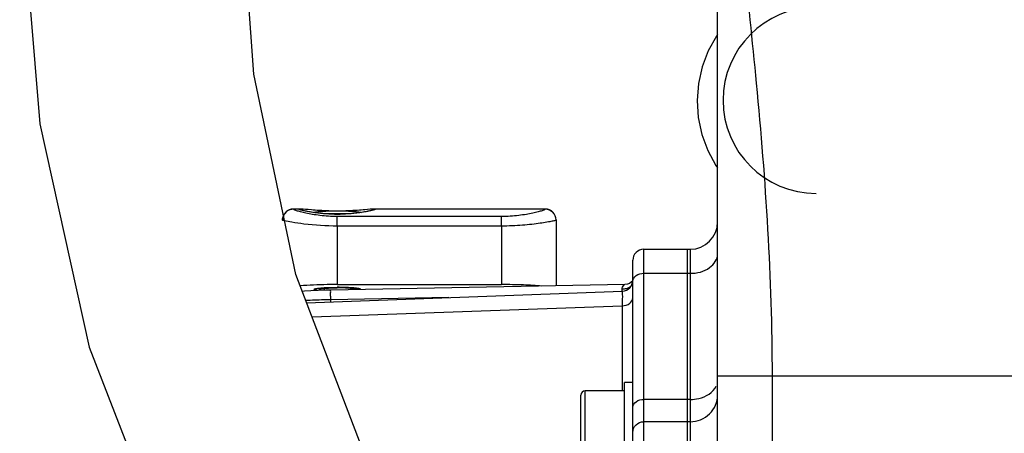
# Model space of a CAD drawing. Header units: millimetres. Extents: x 0 to 8410, y 0 to 5940.
# Tile 10 of 122: x 1811 to 1991, y 3446 to 3522. Entities that reach past the tile are written whole.
import ezdxf

# ---------------------------------------------------------------- set-up
doc = ezdxf.new("R2010")
doc.units = ezdxf.units.MM
doc.header["$LTSCALE"] = 462.55
doc.layers.get('0').update_dxf_attribs({"linetype": 'CONTINUOUS'})
for name, color, linetype in [('03___PRT_ALL_CURVES', 7, 'CONTINUOUS'), ('204101000016_DXF_DIMENSION', 7, 'CONTINUOUS'), ('304102000035DXF_CONTINUOUS_LINE', 7, 'CONTINUOUS'), ('304103000018DXF_CONTINUOUS_LINE', 7, 'CONTINUOUS'), ('304105000087DXF_CONTINUOUS_LINE', 7, 'CONTINUOUS'), ('304107000013DXF_CONTINUOUS_LINE', 7, 'CONTINUOUS'), ('501023000046DXF_CONTINUOUS_LINE', 7, 'CONTINUOUS'), ('501023000047DXF_CONTINUOUS_LINE', 7, 'CONTINUOUS'), ('501038000004DXF_CONTINUOUS_LINE', 7, 'CONTINUOUS'), ('504001000008DXF_CONTINUOUS_LINE', 7, 'CONTINUOUS'), ('R6-3BUXIAN-2DXF_CONTINUOUS_LINE', 7, 'CONTINUOUS')]:
    doc.layers.add(name, color=color, linetype=linetype)
doc.styles.get("Standard").update_dxf_attribs({"font": 'txt', "width": 0.7})
doc.dimstyles.new('DIMSTYLE_4', dxfattribs={"dimtxt": 90, "dimasz": 50, "dimexe": 1.5, "dimexo": 0, "dimgap": 2.25, "dimtad": 1, "dimdsep": 46, "dimtxsty": 'Standard', "dimblk": '_FILLED', "dimblk1": '_FILLED', "dimblk2": '_FILLED', "dimcen": 0.09, "dimclrt": 5, "dimazin": 2, "dimtp": 0.01, "dimtm": 0.01, "dimtfac": 1, "dimtofl": 0, "dimtmove": 0, "dimatfit": 3, "dimldrblk": '_FILLED', "dimfxl": 1, "dimtolj": 1, "dimarcsym": 0})

# ---------------------------------------------------------------- blocks, each defined once
blk = doc.blocks.new('_FILLED')
at = {"color": 0, "linetype": 'ByBlock'}
blk.add_solid([(0, 0), (-1, 0.17), (-1, -0.17)], dxfattribs=at)
blk = doc.blocks.new('*D9')
at = {"layer": '204101000016_DXF_DIMENSION', "color": 2, "linetype": 'Continuous'}
for p, q in [((1813.23, 4163.24), (1813.23, 4734.18)), ((2265.73, 3121.36), (2265.73, 4734.18)), ((1813.23, 4719.18), (2039.48, 4719.18)), ((2265.73, 4719.18), (2039.48, 4719.18))]:
    blk.add_line(p, q, dxfattribs=at)
at = {"layer": '204101000016_DXF_DIMENSION', "color": 2, "linetype": 'Continuous', "xscale": 50, "yscale": 50, "zscale": 50, "rotation": 180}
blk.add_blockref('_FILLED', (1813.23, 4719.18), dxfattribs=at)
at = {"layer": '204101000016_DXF_DIMENSION', "color": 2, "linetype": 'Continuous', "xscale": 50, "yscale": 50, "zscale": 50}
blk.add_blockref('_FILLED', (2265.73, 4719.18), dxfattribs=at)

msp = doc.modelspace()

# ---------------------------------------------------------------- linework, layer by layer
at = {"layer": '03___PRT_ALL_CURVES', "color": 4, "linetype": 'Continuous'}
msp.add_arc((1956.73067, 3506.85928), 17, 90, 270, dxfattribs=at)
at = {"layer": '304102000035DXF_CONTINUOUS_LINE', "color": 7, "linetype": 'Continuous'}
for p, q in [((1925.23067, 3479.67982), (1933.23067, 3479.67982)), ((1933.23067, 3325.71747), (1933.23067, 3479.67884)), ((1923.23067, 3322.35928), (1923.23067, 3477.68183)), ((1863.62903, 3469.92919), (1921.30223, 3472.01737)), ((1921.7632, 3473.23207), (1868.03599, 3472.21894)), ((1922.96092, 3473.65018), (1922.63437, 3473.44318))]:
    msp.add_line(p, q, dxfattribs=at)
at = {"layer": '304102000035DXF_CONTINUOUS_LINE', "color": 9, "linetype": 'Continuous'}
for p, q in [((1925.23067, 3320.35928), (1925.23067, 3479.67981)), ((1925.23067, 3475.28642), (1933.23067, 3475.28642)), ((1889.61425, 3470.87004), (1868.03881, 3470.46301)), ((1868.03881, 3470.08885), (1868.03881, 3470.46301)), ((1864.62382, 3467.33077), (1921.30047, 3469.38289)), ((1921.30047, 3469.38289), (1921.30047, 3453.85928)), ((1933.23067, 3452.27693), (1925.23067, 3452.27693)), ((1933.23067, 3448.21131), (1925.23067, 3448.21131))]:
    msp.add_line(p, q, dxfattribs=at)
at = {"layer": '304102000035DXF_CONTINUOUS_LINE', "color": 7, "linetype": 'Continuous'}
for points in [[(1923.23067, 3473.91416), (1923.19771, 3473.87201), (1922.96092, 3473.65018)], [(1868.03599, 3472.21893), (1867.1363, 3472.1981), (1865.72774, 3472.14956), (1864.42092, 3472.08559), (1863.23524, 3472.00904), (1862.84505, 3471.97698)], [(1922.63437, 3473.44318), (1922.24012, 3473.29511), (1921.78063, 3473.23236)]]:
    msp.add_lwpolyline(points, dxfattribs=at)
for centre, start, end in [((1925.23067, 3477.67982), 90, 180.000069), ((1921.23067, 3474.01608), 272.0735946, 359.9999981)]:
    msp.add_arc(centre, 2, start, end, dxfattribs=at)
at = {"layer": '304102000035DXF_CONTINUOUS_LINE', "color": 9, "linetype": 'Continuous'}
for centre, radius, start, end in [((1834.72069, 3473.08598), 86.55956, 359.2950193, 359.5369279), ((1869.4188, 3368.2832), 102.18715, 91.5060504, 93.33107), ((1869.88058, 3353.94392), 116.53364, 90.905577, 91.5477205)]:
    msp.add_arc(centre, radius, start, end, dxfattribs=at)
for points, knots in [([(1923.23067, 3473.8722), (1923.23067, 3474.25852), (1923.82593, 3475.09948), (1924.73946, 3475.28642), (1925.23067, 3475.28642)], [0, 0, 0, 0, 0.440232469, 1, 1, 1, 1]), ([(1868.03881, 3470.46301), (1868.03492, 3470.692), (1868.04087, 3471.09695), (1867.99546, 3471.68322), (1868.0757, 3471.95395), (1867.99272, 3472.21533), (1868.03599, 3472.21883)], [0, 0, 0, 0, 0.391235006, 0.713843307, 0.925844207, 1, 1, 1, 1]), ([(1921.30304, 3472.01739), (1921.36053, 3472.02022), (1921.23043, 3471.64608), (1921.35604, 3471.27976), (1921.28284, 3470.38081), (1921.30238, 3469.75577), (1921.30047, 3469.38289)], [0, 0, 0, 0, 0.065545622, 0.25983809, 0.575391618, 1, 1, 1, 1]), ([(1921.35381, 3472.74511), (1921.41052, 3472.87817), (1921.54755, 3473.03355), (1921.70657, 3473.22866), (1921.78033, 3473.23217)], [0, 0, 0, 0, 0.662030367, 1, 1, 1, 1]), ([(1922.88794, 3472.89844), (1922.85358, 3472.86884), (1922.78017, 3472.8116), (1922.70213, 3472.76092), (1922.66124, 3472.73657)], [0, 0, 0, 0, 0.488007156, 1, 1, 1, 1]), ([(1921.30047, 3469.38287), (1921.7787, 3469.39467), (1922.66446, 3469.59521), (1923.23067, 3470.41907), (1923.23067, 3470.79622)], [0, 0, 0, 0, 0.559157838, 1, 1, 1, 1]), ([(1923.23067, 3450.86271), (1923.23067, 3451.24903), (1923.82593, 3452.08999), (1924.73946, 3452.27693), (1925.23067, 3452.27693)], [0, 0, 0, 0, 0.440232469, 1, 1, 1, 1]), ([(1923.23067, 3446.25502), (1923.23067, 3446.75576), (1923.66819, 3447.80451), (1924.72204, 3448.21131), (1925.23067, 3448.21131)], [0, 0, 0, 0, 0.49609457, 1, 1, 1, 1])]:
    msp.add_open_spline(points, degree=3, knots=knots, dxfattribs=at)
for points in [[(1921.27742, 3472.3864), (1921.27848, 3472.50865), (1921.30588, 3472.63265), (1921.35381, 3472.74511)], [(1922.02828, 3472.48263), (1921.78364, 3472.4208), (1921.52973, 3472.3898), (1921.27742, 3472.38635)], [(1922.66124, 3472.73657), (1922.46592, 3472.62025), (1922.24869, 3472.53833), (1922.02828, 3472.48263)]]:
    msp.add_open_spline(points, degree=3, dxfattribs=at)
at = {"layer": '304103000018DXF_CONTINUOUS_LINE', "color": 7, "linetype": 'Continuous'}
for p, q in [((1938.73067, 3323.35928), (1938.73067, 3632.85928)), ((1933.23067, 3479.67982), (1933.73067, 3479.67982)), ((1933.23067, 3317.35928), (1933.23067, 3479.67884))]:
    msp.add_line(p, q, dxfattribs=at)
at = {"layer": '304103000018DXF_CONTINUOUS_LINE', "color": 9, "linetype": 'Continuous'}
for p, q in [((1933.73067, 3479.67979), (1933.73067, 3341.17702)), ((1933.23067, 3475.28642), (1933.73067, 3475.28642)), ((1938.73067, 3456.58568), (2007.18697, 3456.58498)), ((1948.73067, 3320.35928), (1948.73067, 3456.58565)), ((1933.73067, 3452.27693), (1933.23067, 3452.27693)), ((1933.73067, 3448.21131), (1933.23067, 3448.21131))]:
    msp.add_line(p, q, dxfattribs=at)
at = {"layer": '304103000018DXF_CONTINUOUS_LINE', "color": 7, "linetype": 'Continuous'}
msp.add_arc((1933.73067, 3484.67982), 5, 270, 359.9998137, dxfattribs=at)
at = {"layer": '304103000018DXF_CONTINUOUS_LINE', "color": 9, "linetype": 'Continuous'}
for points, knots in [([(1948.73067, 3456.58565), (1948.73441, 3474.40245), (1946.50696, 3507.72155), (1942.49945, 3540.80794), (1941.28723, 3556.27355)], [0, 0, 0, 0, 0.53456, 1, 1, 1, 1]), ([(1933.73067, 3475.28642), (1934.95865, 3475.28642), (1937.24226, 3475.75402), (1938.73067, 3477.85617), (1938.73067, 3478.82195)], [0, 0, 0, 0, 0.559760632, 1, 1, 1, 1]), ([(1933.73067, 3452.27693), (1934.24892, 3452.27693), (1936.04746, 3452.45545), (1937.9393, 3453.52882), (1938.48595, 3454.71992)], [0, 0, 0, 0, 0.283380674, 1, 1, 1, 1]), ([(1933.73067, 3448.21131), (1935.00221, 3448.21131), (1937.63657, 3449.22864), (1938.73067, 3451.85022), (1938.73067, 3453.10205)], [0, 0, 0, 0, 0.503904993, 1, 1, 1, 1])]:
    msp.add_open_spline(points, degree=3, knots=knots, dxfattribs=at)
at = {"layer": '304105000087DXF_CONTINUOUS_LINE', "color": 7, "linetype": 'Continuous'}
msp.add_arc((1869.23351, 3424.7077), 48.02402, 89.1211963, 90.0033806, dxfattribs=at)
for points, knots in [([(1864.98068, 3472.36131), (1864.98068, 3472.3752), (1865.00696, 3472.40879), (1865.11592, 3472.45979), (1865.352, 3472.51788), (1865.74022, 3472.57639), (1866.04892, 3472.60785), (1866.22542, 3472.62323)], [0, 0, 0, 0, 0.032214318, 0.0870774, 0.281581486, 0.589161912, 1, 1, 1, 1]), ([(1865.74045, 3472.14996), (1865.63125, 3472.16365), (1865.44301, 3472.18929), (1865.19974, 3472.24217), (1865.0575, 3472.28273), (1864.98068, 3472.33653), (1864.98068, 3472.36131)], [0, 0, 0, 0, 0.410445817, 0.714314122, 0.907579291, 1, 1, 1, 1]), ([(1865.98068, 3472.36131), (1865.98068, 3472.37191), (1866.00068, 3472.39754), (1866.08365, 3472.43648), (1866.16459, 3472.45633), (1866.22712, 3472.46951)], [0, 0, 0, 0, 0.114522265, 0.309387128, 1, 1, 1, 1]), ([(1866.22712, 3472.25311), (1866.16459, 3472.2663), (1866.08365, 3472.28614), (1866.00068, 3472.32509), (1865.98068, 3472.35071), (1865.98068, 3472.36131)], [0, 0, 0, 0, 0.690612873, 0.885477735, 1, 1, 1, 1]), ([(1866.22542, 3472.62323), (1866.68406, 3472.6632), (1867.68583, 3472.7153), (1868.68844, 3472.73172), (1869.23067, 3472.73172)], [0, 0, 0, 0, 0.459185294, 1, 1, 1, 1]), ([(1866.22712, 3472.46951), (1866.38866, 3472.50357), (1866.78793, 3472.55291), (1867.47505, 3472.60445), (1868.3135, 3472.63701), (1868.91597, 3472.64457), (1869.23067, 3472.64457)], [0, 0, 0, 0, 0.164444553, 0.399868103, 0.686528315, 1, 1, 1, 1]), ([(1872.23422, 3472.46951), (1872.07269, 3472.50357), (1871.67341, 3472.55291), (1870.9863, 3472.60445), (1870.14784, 3472.63701), (1869.54537, 3472.64457), (1869.23067, 3472.64457)], [0, 0, 0, 0, 0.164444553, 0.399868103, 0.686528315, 1, 1, 1, 1]), ([(1872.23593, 3472.62323), (1872.07213, 3472.6375), (1871.31793, 3472.69259), (1870.56174, 3472.71696), (1869.97007, 3472.72608)], [0, 0, 0, 0, 0.217433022, 1, 1, 1, 1]), ([(1872.48067, 3472.36131), (1872.48067, 3472.37191), (1872.46066, 3472.39754), (1872.37769, 3472.43648), (1872.29675, 3472.45633), (1872.23422, 3472.46951)], [0, 0, 0, 0, 0.114522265, 0.309387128, 1, 1, 1, 1]), ([(1873.48067, 3472.36131), (1873.48067, 3472.3752), (1873.45438, 3472.40879), (1873.34542, 3472.45979), (1873.10934, 3472.51788), (1872.72112, 3472.57639), (1872.41242, 3472.60785), (1872.23593, 3472.62323)], [0, 0, 0, 0, 0.032214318, 0.0870774, 0.281581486, 0.589161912, 1, 1, 1, 1])]:
    msp.add_open_spline(points, degree=3, knots=knots, dxfattribs=at)
at = {"layer": '304107000013DXF_CONTINUOUS_LINE', "color": 7, "linetype": 'Continuous'}
for p, q in [((1862.40663, 3487.02067), (1861.23067, 3487.02067)), ((1863.41639, 3486.95304), (1863.01533, 3486.98714)), ((1907.23067, 3487.02067), (1876.05481, 3487.02067)), ((1859.23067, 3484.98272), (1859.23067, 3485.02067)), ((1909.23067, 3485.02067), (1909.23067, 3472.99574)), ((1869.23067, 3473.23287), (1899.23067, 3473.23287))]:
    msp.add_line(p, q, dxfattribs=at)
at = {"layer": '304107000013DXF_CONTINUOUS_LINE', "color": 9, "linetype": 'Continuous'}
for p, q in [((1861.23067, 3486.98072), (1861.23067, 3487.02067)), ((1864.78302, 3486.39287), (1864.82457, 3486.38937)), ((1873.63775, 3486.38945), (1873.67829, 3486.39287)), ((1907.23067, 3487.02067), (1907.23067, 3486.98072)), ((1899.23067, 3485.65676), (1869.23067, 3485.65676)), ((1869.23067, 3483.89927), (1869.23067, 3485.65676)), ((1899.23067, 3483.89927), (1899.23067, 3485.65676)), ((1869.23078, 3483.89927), (1869.23067, 3473.23287)), ((1899.23057, 3483.89927), (1869.23078, 3483.89927)), ((1899.23057, 3483.89927), (1899.23067, 3473.23287))]:
    msp.add_line(p, q, dxfattribs=at)
at = {"layer": '304107000013DXF_CONTINUOUS_LINE', "color": 7, "linetype": 'Continuous'}
for points in [[(1863.01533, 3486.98714), (1862.84846, 3486.99991), (1862.70318, 3487.00963), (1862.57806, 3487.0163), (1862.47098, 3487.01993), (1862.40575, 3487.02067)], [(1869.23067, 3486.05643), (1868.84137, 3486.05897), (1868.35731, 3486.0692), (1867.88688, 3486.08669), (1867.43234, 3486.11068), (1866.99566, 3486.14032), (1866.57846, 3486.17474), (1866.18203, 3486.21304), (1865.80731, 3486.25431), (1865.45493, 3486.29771), (1865.12524, 3486.34245), (1864.81835, 3486.38779), (1864.53416, 3486.43307), (1864.27236, 3486.47773), (1864.03228, 3486.5213), (1863.81308, 3486.56343), (1863.61387, 3486.60383), (1863.43376, 3486.64228), (1863.27187, 3486.67858), (1863.12745, 3486.71258), (1862.99998, 3486.74409), (1862.88887, 3486.77295), (1862.79341, 3486.79907), (1862.71257, 3486.82244), (1862.64532, 3486.8431), (1862.59097, 3486.86095), (1862.54941, 3486.87572), (1862.52138, 3486.88666), (1862.51758, 3486.88825)], [(1864.501, 3486.8578), (1863.91046, 3486.90905), (1863.41639, 3486.95304)], [(1867.69089, 3486.6694), (1867.30738, 3486.68209), (1866.84181, 3486.70172), (1866.39589, 3486.72432), (1865.97101, 3486.74919), (1865.56832, 3486.77563), (1865.18869, 3486.80298), (1864.83278, 3486.83057), (1864.501, 3486.8578)], [(1875.95304, 3486.89237), (1875.95266, 3486.89219), (1875.94007, 3486.8867), (1875.91214, 3486.8758), (1875.87068, 3486.86106), (1875.81645, 3486.84323), (1875.74932, 3486.82261), (1875.6686, 3486.79926), (1875.57327, 3486.77316), (1875.46228, 3486.74432), (1875.33494, 3486.71283), (1875.19068, 3486.67886), (1875.02898, 3486.64258), (1874.8491, 3486.60417), (1874.65016, 3486.56381), (1874.43127, 3486.52172), (1874.19155, 3486.47818), (1873.93014, 3486.43356), (1873.64638, 3486.38831), (1873.33995, 3486.343), (1873.01076, 3486.29828), (1872.65889, 3486.25488), (1872.2847, 3486.21359), (1871.88882, 3486.17528), (1871.47218, 3486.14081), (1871.03603, 3486.1111), (1870.582, 3486.08703), (1870.11203, 3486.06944), (1869.62836, 3486.05908), (1869.23067, 3486.05643)], [(1874.26487, 3486.88387), (1873.95703, 3486.85752), (1873.62483, 3486.83027), (1873.26847, 3486.80266), (1872.88838, 3486.77531), (1872.4852, 3486.74887), (1872.05981, 3486.72401), (1871.61336, 3486.70144), (1871.14725, 3486.68184), (1870.77184, 3486.66947)], [(1876.0554, 3487.02067), (1875.9899, 3487.01992), (1875.88266, 3487.01627), (1875.75736, 3487.00959), (1875.61187, 3486.99984), (1875.44475, 3486.98704), (1875.25528, 3486.97132), (1874.26487, 3486.88387)]]:
    msp.add_lwpolyline(points, dxfattribs=at)
for centre, start, end in [((1861.23067, 3485.02067), 90, 179.9999999), ((1907.23067, 3485.02067), 0, 90)]:
    msp.add_arc(centre, 2, start, end, dxfattribs=at)
at = {"layer": '304107000013DXF_CONTINUOUS_LINE', "color": 9, "linetype": 'Continuous'}
for centre, radius, start, end in [((1861.23025, 3484.98055), 2.00017, 89.9880661, 156.0108681), ((1907.23164, 3484.98168), 1.99904, 1.1014666, 90.0278863), ((1861.20743, 3484.98271), 1.97676, 179.1622954, 179.9997637), ((1861.21158, 3484.98266), 1.98091, 178.9167535, 179.1625066), ((1907.24976, 3484.98266), 1.98091, 0.8374934, 1.0832483), ((1907.25391, 3484.98271), 1.97676, 0.0002363, 0.8377046)]:
    msp.add_arc(centre, radius, start, end, dxfattribs=at)
for points, knots in [([(1869.23067, 3485.65676), (1868.68999, 3485.65677), (1867.63386, 3485.68782), (1866.11466, 3485.82008), (1864.73913, 3486.01481), (1863.55605, 3486.24219), (1862.60189, 3486.47163), (1861.95974, 3486.65747), (1861.58303, 3486.78844), (1861.39549, 3486.86407), (1861.29075, 3486.91837), (1861.23069, 3486.96134), (1861.23067, 3486.98072)], [0, 0, 0, 0, 0.198580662, 0.38779928, 0.559791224, 0.70863415, 0.829978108, 0.920458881, 0.953275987, 0.977457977, 0.992883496, 1, 1, 1, 1]), ([(1862.65197, 3486.81691), (1862.60055, 3486.83161), (1862.50877, 3486.85939), (1862.38964, 3486.89822), (1862.30314, 3486.93588), (1862.25331, 3486.9568), (1862.22182, 3486.99372), (1862.26643, 3487.01543), (1862.32115, 3487.01783), (1862.37433, 3487.02066), (1862.40576, 3487.02067)], [0, 0, 0, 0, 0.249268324, 0.445631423, 0.588301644, 0.677509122, 0.718828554, 0.761664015, 0.853509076, 1, 1, 1, 1]), ([(1869.23067, 3486.04422), (1867.87829, 3486.04424), (1866.00722, 3486.16819), (1863.82489, 3486.53411), (1862.98437, 3486.7219), (1862.65197, 3486.81691)], [0, 0, 0, 0, 0.611236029, 0.843747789, 1, 1, 1, 1]), ([(1875.81898, 3486.81966), (1875.48772, 3486.72444), (1874.64784, 3486.53635), (1872.46244, 3486.16878), (1870.58696, 3486.04423), (1869.23067, 3486.04422)], [0, 0, 0, 0, 0.155551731, 0.387917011, 1, 1, 1, 1]), ([(1876.05543, 3487.02067), (1876.0867, 3487.02066), (1876.13981, 3487.01805), (1876.19418, 3487.0152), (1876.23916, 3486.99464), (1876.20965, 3486.95756), (1876.16052, 3486.9371), (1876.07633, 3486.89986), (1875.95944, 3486.8616), (1875.86945, 3486.83417), (1875.81898, 3486.81966)], [0, 0, 0, 0, 0.148001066, 0.241258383, 0.285201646, 0.325921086, 0.414163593, 0.555901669, 0.751432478, 1, 1, 1, 1]), ([(1907.23067, 3486.98072), (1907.23065, 3486.96134), (1907.17059, 3486.91837), (1907.06585, 3486.86407), (1906.87831, 3486.78844), (1906.5016, 3486.65747), (1905.85945, 3486.47163), (1904.9053, 3486.24219), (1903.72221, 3486.01481), (1902.34669, 3485.82008), (1900.82748, 3485.68782), (1899.77135, 3485.65677), (1899.23067, 3485.65676)], [0, 0, 0, 0, 0.007116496, 0.022541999, 0.046723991, 0.079541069, 0.17002175, 0.291365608, 0.440208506, 0.612200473, 0.801419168, 1, 1, 1, 1]), ([(1859.58636, 3484.8728), (1859.53461, 3484.88502), (1859.44748, 3484.90703), (1859.33005, 3484.93688), (1859.27291, 3484.96055), (1859.23068, 3484.97347), (1859.23067, 3484.98272)], [0, 0, 0, 0, 0.426334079, 0.735386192, 0.9257683, 1, 1, 1, 1]), ([(1869.23078, 3483.89927), (1867.19798, 3483.89929), (1864.41519, 3484.06944), (1861.2148, 3484.54567), (1860.03177, 3484.76761), (1859.58636, 3484.8728)], [0, 0, 0, 0, 0.628261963, 0.85855143, 1, 1, 1, 1]), ([(1909.23067, 3484.98272), (1909.23064, 3484.96429), (1909.13475, 3484.95009), (1909.01845, 3484.90055), (1908.76475, 3484.84896), (1908.44286, 3484.77614), (1908.02409, 3484.69473), (1907.30853, 3484.56359), (1906.22804, 3484.39156), (1904.73869, 3484.19855), (1903.03178, 3484.0349), (1901.17128, 3483.92493), (1899.88624, 3483.89927), (1899.23057, 3483.89927)], [0, 0, 0, 0, 0.005482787, 0.020420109, 0.044758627, 0.078220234, 0.12043449, 0.17096593, 0.29495623, 0.445666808, 0.617757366, 0.804942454, 1, 1, 1, 1])]:
    msp.add_open_spline(points, degree=3, knots=knots, dxfattribs=at)
msp.add_open_spline([(1859.23103, 3485.0201), (1859.23602, 3485.28422), (1859.29554, 3485.55236), (1859.40286, 3485.79375)], degree=3, dxfattribs=at)
at = {"layer": '304107000013DXF_CONTINUOUS_LINE', "color": 7, "linetype": 'Continuous'}
for points, knots in [([(1869.23067, 3473.23287), (1868.61194, 3473.23287), (1866.34638, 3473.21341), (1864.07981, 3473.13337), (1862.43805, 3473.00094)], [0, 0, 0, 0, 0.27307116, 1, 1, 1, 1]), ([(1864.98067, 3472.36131), (1864.98067, 3472.39777), (1865.12173, 3472.46353), (1865.34326, 3472.51438), (1865.74789, 3472.57852), (1866.05306, 3472.60825), (1866.23021, 3472.62365)], [0, 0, 0, 0, 0.084476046, 0.279544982, 0.588021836, 1, 1, 1, 1]), ([(1865.74112, 3472.14987), (1865.63183, 3472.16357), (1865.44343, 3472.18921), (1865.19994, 3472.24212), (1865.05759, 3472.2827), (1864.98067, 3472.33651), (1864.98067, 3472.36131)], [0, 0, 0, 0, 0.410442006, 0.714313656, 0.907589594, 1, 1, 1, 1]), ([(1866.23021, 3472.62365), (1866.44444, 3472.64226), (1867.44318, 3472.7109), (1868.44473, 3472.73172), (1869.23067, 3472.73172)], [0, 0, 0, 0, 0.214825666, 1, 1, 1, 1]), ([(1869.23067, 3472.73172), (1869.50651, 3472.73172), (1870.50732, 3472.72259), (1871.50875, 3472.68641), (1872.23113, 3472.62365)], [0, 0, 0, 0, 0.275579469, 1, 1, 1, 1]), ([(1872.23113, 3472.62365), (1872.40828, 3472.60825), (1872.71345, 3472.57852), (1873.11808, 3472.51438), (1873.33961, 3472.46353), (1873.48067, 3472.39777), (1873.48067, 3472.36131)], [0, 0, 0, 0, 0.411978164, 0.720455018, 0.915523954, 1, 1, 1, 1]), ([(1906.62763, 3472.94782), (1905.51284, 3473.05462), (1903.04687, 3473.18999), (1900.57886, 3473.23287), (1899.23067, 3473.23287)], [0, 0, 0, 0, 0.453753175, 1, 1, 1, 1])]:
    msp.add_open_spline(points, degree=3, knots=knots, dxfattribs=at)
at = {"layer": '501023000046DXF_CONTINUOUS_LINE', "color": 7, "linetype": 'Continuous'}
for p, q in [((1866.23067, 3472.16689), (1866.23067, 3472.46938)), ((1872.23067, 3472.29804), (1872.23067, 3472.46938))]:
    msp.add_line(p, q, dxfattribs=at)
at = {"layer": '501023000046DXF_CONTINUOUS_LINE', "color": 2, "linetype": 'Continuous'}
for p, q in [((1866.83067, 3472.55116), (1866.83067, 3472.18757)), ((1871.63067, 3472.55116), (1871.63067, 3472.28673))]:
    msp.add_line(p, q, dxfattribs=at)
at = {"layer": '501023000046DXF_CONTINUOUS_LINE', "color": 9, "linetype": 'Continuous'}
for centre, radius, start, end in [((1869.18699, 3433.41697), 52.72915, 89.9525323, 91.9717333), ((1869.24121, 3431.44383), 54.70228, 88.0642413, 90.0110336)]:
    msp.add_arc(centre, radius, start, end, dxfattribs=at)
at = {"layer": '501023000046DXF_CONTINUOUS_LINE', "color": 7, "linetype": 'Continuous'}
for points, knots in [([(1864.82211, 3486.38873), (1865.04626, 3486.4575), (1865.61683, 3486.54193), (1866.61218, 3486.62823), (1867.85313, 3486.68127), (1868.75544, 3486.69381), (1869.23067, 3486.69381)], [0, 0, 0, 0, 0.158894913, 0.388432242, 0.677946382, 1, 1, 1, 1]), ([(1869.23067, 3486.69381), (1869.70623, 3486.69381), (1870.60907, 3486.68125), (1871.8506, 3486.62817), (1872.8461, 3486.54171), (1873.41671, 3486.45728), (1873.64075, 3486.38825)], [0, 0, 0, 0, 0.322159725, 0.611713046, 0.841187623, 1, 1, 1, 1])]:
    msp.add_open_spline(points, degree=3, knots=knots, dxfattribs=at)
at = {"layer": '501023000047DXF_CONTINUOUS_LINE', "color": 7, "linetype": 'Continuous'}
for p, q in [((1913.73067, 3441.65928), (1913.73067, 3453.05928)), ((1921.73067, 3453.85928), (1914.53067, 3453.85928))]:
    msp.add_line(p, q, dxfattribs=at)
at = {"layer": '501023000047DXF_CONTINUOUS_LINE', "color": 9, "linetype": 'Continuous'}
msp.add_line((1914.53067, 3440.85928), (1914.53067, 3453.85928), dxfattribs=at)
at = {"layer": '501023000047DXF_CONTINUOUS_LINE', "color": 7, "linetype": 'Continuous'}
msp.add_arc((1914.53067, 3453.05928), 0.8, 90, 180, dxfattribs=at)
at = {"layer": '501038000004DXF_CONTINUOUS_LINE', "color": 7, "linetype": 'Continuous'}
msp.add_line((1938.73067, 3518.86013), (1938.51496, 3518.57685), dxfattribs=at)
msp.add_lwpolyline([(1938.51496, 3518.57685), (1937.00467, 3515.85866), (1935.89804, 3512.95001), (1935.21841, 3509.91055), (1934.98033, 3506.80269), (1935.18928, 3503.69027), (1935.84154, 3500.63729), (1936.92431, 3497.70657), (1938.41589, 3494.95849), (1938.73067, 3494.53624)], dxfattribs=at)
at = {"layer": '504001000008DXF_CONTINUOUS_LINE', "color": 7, "linetype": 'Continuous'}
for p in [(1923.23067, 3455.35928), (1921.73067, 3439.35928)]:
    msp.add_line(p, (1921.73067, 3455.35928), dxfattribs=at)
at = {"layer": 'R6-3BUXIAN-2DXF_CONTINUOUS_LINE', "color": 7, "linetype": 'Continuous'}
for points in [[(1826.20878, 3734.17645), (1823.14149, 3702.45403), (1816.80336, 3647.485), (1812.16644, 3594.7543), (1811.21446, 3546.68123), (1814.89814, 3502.58395), (1823.87945, 3461.84108), (1837.76883, 3426.03891)], [(1873.78138, 3443.41094), (1861.66219, 3475.06665), (1854.00339, 3511.65108), (1851.11068, 3551.39507), (1852.22161, 3594.55104), (1856.39368, 3641.51793), (1861.26601, 3683.8636)]]:
    msp.add_lwpolyline(points, dxfattribs=at)

# ---------------------------------------------------------------- dimensions: what is measured, and where the dimension line sits
at = {"layer": '204101000016_DXF_DIMENSION', "color": 2, "linetype": 'Continuous'}
dim = msp.add_linear_dim(base=(1813.23067, 4719.17912), p1=(2265.73067, 3121.35928), p2=(1813.23067, 4163.23731), angle=180, dimstyle='DIMSTYLE_4', dxfattribs=at)
dim.commit()
dim.dimension.update_dxf_attribs({"geometry": '*D9', "text_midpoint": (1902.21741, 4719.17912), "dimtype": 160})

doc.saveas('drawing.dxf')
